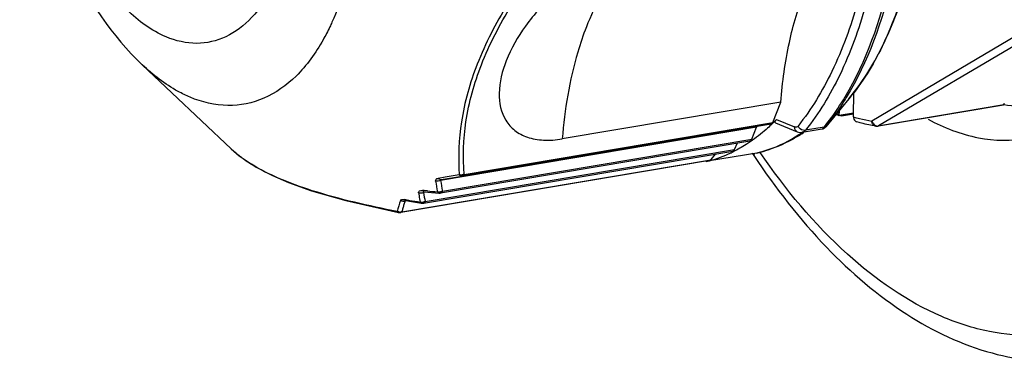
# Model space of a CAD drawing. Header units: millimetres. Extents: x 12 to 2508, y 25 to 1770.
# Tile 25 of 53: x 2119 to 2151, y 610 to 621. Entities that reach past the tile are written whole.
import ezdxf

# ---------------------------------------------------------------- set-up
doc = ezdxf.new("R2010")
doc.units = ezdxf.units.MM
for name, color, linetype in [('CABLE_PBL77', 7, 'Continuous'), ('COVER_J_ABL73', 7, 'Continuous'), ('COVER_J_PBL75', 7, 'Continuous'), ('new_view_8_VBL72', 7, 'Continuous')]:
    doc.layers.add(name, color=color, linetype=linetype)

# ---------------------------------------------------------------- blocks, each defined once
blk = doc.blocks.new('COVER_J_PBL75', base_point=(3038.922, 1113.904))
at = {"layer": 'COVER_J_PBL75', "color": 7}
for p, q in [((3002.948, 1080.688), (3002.972, 1080.652)), ((3002.962, 1080.716), (3002.984, 1080.679))]:
    blk.add_line(p, q, dxfattribs=at)
blk.add_arc((3024.322, 1094.812), 25.619, 213.3155, 213.4581, dxfattribs=at)
for points, knots in [([(3008.714, 1081.849), (3009.233, 1081.569), (3010.305, 1081.153), (3011.463, 1081.125), (3011.997, 1081.214)], [0, 0, 0, 0, 0.521242, 1, 1, 1, 1]), ([(3002.972, 1080.652), (3003.684, 1079.578), (3005.187, 1077.642), (3007.834, 1075.362), (3010.697, 1073.99), (3012.724, 1073.799), (3013.671, 1073.903)], [0, 0, 0, 0, 0.291755, 0.5518, 0.784354, 1, 1, 1, 1])]:
    blk.add_open_spline(points, degree=3, knots=knots, dxfattribs=at)
at = {"layer": 'COVER_J_PBL75', "color": 2}
blk.add_open_spline([(3015.218, 1075.581), (3014.769, 1075.324), (3013.818, 1074.91), (3012.279, 1074.659), (3010.694, 1074.796), (3008.479, 1075.512), (3005.753, 1077.429), (3004.01, 1079.54), (3003.177, 1080.755)], degree=3, knots=[0, 0, 0, 0, 0.107685, 0.213189, 0.321054, 0.435385, 0.693662, 1, 1, 1, 1], dxfattribs=at)
blk = doc.blocks.new('CABLE_PBL77', base_point=(2998.349, 1095.022))
at = {"layer": 'CABLE_PBL77', "color": 2}
for p, q in [((3011.894, 1084.761), (3006.861, 1081.789)), ((3012.114, 1084.599), (3007.082, 1081.627)), ((3007.082, 1081.627), (3011.202, 1082.321)), ((2993.422, 1080.032), (3003.6, 1081.747)), ((3003.72, 1081.843), (3004.315, 1081.594)), ((3005.29, 1081.588), (3004.672, 1081.484)), ((2992.708, 1079.477), (3002.903, 1081.194)), ((2992.137, 1079.132), (3002.332, 1080.85)), ((2991.373, 1078.796), (3001.551, 1080.511)), ((2992.793, 1079.938), (2992.563, 1079.9)), ((2993.264, 1080.017), (2992.793, 1079.938)), ((2992.095, 1079.495), (2992.048, 1079.499)), ((2992.173, 1079.452), (2992.087, 1079.438)), ((2992.106, 1079.494), (2992.095, 1079.495)), ((2992.212, 1079.485), (2992.106, 1079.494)), ((2992.626, 1079.426), (2992.627, 1079.441)), ((2991.487, 1079.195), (2991.45, 1079.201)), ((2991.51, 1079.163), (2991.479, 1079.157)), ((2991.501, 1079.192), (2991.487, 1079.195)), ((2991.294, 1078.781), (2991.294, 1078.79)), ((2992.004, 1079.085), (2992.016, 1079.081)), ((2992.052, 1079.087), (2992.054, 1079.1)), ((2992.054, 1079.1), (2992.054, 1079.11)), ((2992.098, 1079.087), (2992.081, 1079.082)), ((2991.252, 1078.778), (2991.261, 1078.775)), ((2991.338, 1078.774), (2991.334, 1078.773))]:
    blk.add_line(p, q, dxfattribs=at)
at = {"layer": 'CABLE_PBL77', "color": 7}
for p, q in [((2982.815, 1083.642), (2985.742, 1080.873)), ((3006.257, 1081.925), (3006.264, 1082.749)), ((3003.861, 1082.415), (2996.658, 1081.201)), ((3003.6, 1081.747), (3003.861, 1082.415)), ((3006.103, 1082.518), (3005.347, 1081.603)), ((3005.779, 1081.973), (3005.781, 1082.128)), ((3005.79, 1081.968), (3005.792, 1082.141)), ((3006.258, 1082.052), (3005.79, 1081.968)), ((3011.214, 1082.319), (3007.061, 1081.62)), ((3011.208, 1082.319), (3011.202, 1082.321)), ((3003.691, 1081.736), (3004.405, 1081.437)), ((3005.779, 1081.973), (3005.79, 1081.968)), ((3005.787, 1081.969), (3005.779, 1081.973)), ((3005.863, 1081.961), (3006.258, 1082.028)), ((3003.06, 1081.584), (2992.647, 1079.829)), ((3003.539, 1081.686), (2993.361, 1079.971)), ((3002.903, 1081.194), (3003.06, 1081.584)), ((3004.568, 1081.418), (3005.222, 1081.528)), ((2992.648, 1079.417), (3002.843, 1081.135)), ((3002.332, 1080.85), (3002.435, 1081.066)), ((2992.081, 1079.082), (3002.276, 1080.799)), ((3003.075, 1080.735), (3001.515, 1080.472)), ((3003.075, 1080.735), (3003.099, 1080.74)), ((3001.512, 1080.488), (2991.334, 1078.773)), ((3001.403, 1080.47), (3001.402, 1080.453)), ((3001.511, 1080.492), (3001.493, 1080.485)), ((3001.513, 1080.481), (3001.494, 1080.476)), ((3001.551, 1080.511), (3001.722, 1080.706)), ((2992.664, 1079.857), (2993.361, 1079.971)), ((2992.091, 1079.459), (2992.103, 1079.459)), ((2991.482, 1079.167), (2991.496, 1079.165))]:
    blk.add_line(p, q, dxfattribs=at)
for points in [[(3005.222, 1081.528), (3005.238, 1081.531), (3005.257, 1081.537), (3005.275, 1081.545), (3005.292, 1081.554), (3005.307, 1081.564), (3005.32, 1081.574), (3005.331, 1081.585), (3005.338, 1081.593), (3005.341, 1081.596), (3005.343, 1081.598), (3005.347, 1081.603)], [(2985.742, 1080.873), (2986.008, 1080.644), (2986.572, 1080.266), (2987.104, 1079.989), (2987.634, 1079.761), (2988.387, 1079.491), (2989.521, 1079.165), (2991.261, 1078.775)], [(2992.103, 1079.459), (2992.223, 1079.448), (2992.598, 1079.415)], [(2991.496, 1079.165), (2991.625, 1079.144), (2992.016, 1079.081)], [(2992.598, 1079.415), (2992.629, 1079.414), (2992.648, 1079.417)], [(2992.017, 1079.081), (2992.046, 1079.079), (2992.08, 1079.081)], [(2991.261, 1078.775), (2991.275, 1078.772), (2991.301, 1078.771), (2991.33, 1078.773), (2991.334, 1078.773)]]:
    blk.add_lwpolyline(points, dxfattribs=at)
for centre, radius, start, end in [((2999.349, 1086.065), 6.078, 313.6754, 315.1009), ((2999.237, 1086.176), 6.235, 315.0986, 315.9731), ((3008.095, 1087.452), 5.949, 246.135, 247.096), ((3001.747, 1085.723), 5.179, 301.7259, 303.1851), ((3001.71, 1085.78), 5.247, 303.183, 303.697), ((3007.028, 1081.818), 0.201, 261.1252, 279.5044), ((3000.4, 1084.584), 4.251, 285.1741, 295.3807), ((3000.324, 1084.754), 4.438, 295.3306, 296.2723), ((3000.446, 1084.434), 4.094, 283.5092, 284.8358)]:
    blk.add_arc(centre, radius, start, end, dxfattribs=at)
at = {"layer": 'CABLE_PBL77', "color": 2}
for centre, radius, start, end in [((3007.649, 1086.644), 4.92, 253.5596, 255.9966), ((3007.586, 1086.385), 4.653, 255.9764, 261.0344), ((3001.732, 1085.49), 4.963, 303.3128, 304.8603), ((3007.056, 1081.785), 0.16, 263.83, 271.815), ((3007.057, 1081.775), 0.15, 271.816, 279.5221), ((2988.076, 1083.339), 3.396, 226.5833, 227.8312), ((2988.15, 1083.421), 3.507, 227.8289, 228.609), ((3002.12, 1084.709), 4.087, 283.5086, 283.8517), ((2988.994, 1084.536), 4.906, 234.9749, 238.2631), ((3000.607, 1080.992), 8.208, 188.2687, 190.7794), ((3000.739, 1081.066), 8.186, 188.6897, 191.1973), ((2993.315, 1080.294), 0.282, 264.6918, 270.1718), ((2993.315, 1080.322), 0.31, 270.1116, 277.3411), ((2999.082, 1080.42), 7.064, 187.9967, 190.5087), ((2998.537, 1152.582), 73.37, 265.05464, 265.31437), ((2992.597, 1079.676), 0.225, 256.3844, 263.4), ((2992.598, 1079.689), 0.238, 263.3947, 270.1441), ((2992.598, 1079.697), 0.247, 270.1378, 276.7265), ((2992.598, 1079.701), 0.25, 276.7165, 280.0171), ((2990.437, 1079.488), 2.191, 358.7745, 359.0694), ((2994.889, 1077.885), 3.787, 160.1716, 165.9063), ((2995.057, 1077.905), 3.791, 160.7047, 162.6448), ((3000.386, 1134.12), 55.641, 260.8107, 260.9372), ((3000.392, 1134.182), 55.704, 260.9413, 261.3041), ((2998.878, 1080.345), 7.016, 187.533, 189.2258), ((2999.031, 1080.37), 7.17, 189.2235, 190.0487), ((2992.033, 1079.327), 0.218, 253.3344, 260.6726), ((2992.034, 1079.337), 0.228, 260.6641, 267.7806), ((2992.035, 1079.349), 0.24, 274.7052, 279.8662), ((2992.576, 1079.605), 0.186, 280.7166, 285.7729), ((2991.308, 1079.006), 0.219, 245.1471, 252.1935), ((2991.309, 1079.004), 0.217, 266.0387, 273.1332), ((2994.846, 1077.967), 3.571, 164.6029, 166.5703), ((2994.944, 1077.94), 3.673, 162.6462, 164.6027), ((2992.035, 1079.346), 0.236, 267.764, 274.6939), ((2992.016, 1079.263), 0.181, 276.3569, 281.5791), ((2992.077, 1079.283), 0.198, 262.8508, 267.3813), ((2991.284, 1078.977), 0.203, 268.7418, 272.8691)]:
    blk.add_arc(centre, radius, start, end, dxfattribs=at)
for points, knots in [([(3004.612, 1102.909), (3005.455, 1101.111), (3006.695, 1097.247), (3007.228, 1092.256), (3006.98, 1088.368), (3006.47, 1085.751), (3005.655, 1083.484), (3004.871, 1082.177), (3004.43, 1081.626)], [0, 0, 0, 0, 0.269048, 0.544474, 0.674891, 0.795676, 0.904387, 1, 1, 1, 1]), ([(2983.601, 1084.565), (2983.117, 1084.767), (2982.16, 1085.48), (2981.027, 1087.015), (2980.121, 1088.989), (2979.522, 1091.235), (2979.281, 1093.561), (2979.419, 1095.767), (2979.921, 1097.664), (2980.545, 1098.725), (2980.919, 1099.121)], [0, 0, 0, 0, 0.096624, 0.213992, 0.349066, 0.494443, 0.640741, 0.778415, 0.899533, 1, 1, 1, 1]), ([(3006.103, 1082.518), (3006.534, 1083.039), (3007.3, 1084.286), (3008.096, 1086.461), (3008.593, 1088.979), (3008.709, 1090.767), (3008.717, 1091.695)], [0, 0, 0, 0, 0.209148, 0.447526, 0.712961, 1, 1, 1, 1]), ([(3007.384, 1091.168), (3007.376, 1090.193), (3007.255, 1088.313), (3006.739, 1085.663), (3005.913, 1083.365), (3005.119, 1082.041), (3004.672, 1081.484)], [0, 0, 0, 0, 0.286304, 0.551456, 0.790105, 1, 1, 1, 1]), ([(3005.982, 1082.592), (3006.683, 1083.773), (3007.693, 1086.651), (3007.988, 1089.651), (3008.002, 1091.272)], [0, 0, 0, 0, 0.458693, 1, 1, 1, 1]), ([(3008.077, 1091.296), (3008.063, 1089.661), (3007.763, 1086.641), (3006.734, 1083.745), (3006.018, 1082.564)], [0, 0, 0, 0, 0.54198, 1, 1, 1, 1]), ([(2990.01, 1089.98), (2990.002, 1089.086), (2989.858, 1087.401), (2989.389, 1085.767), (2989.066, 1085.048)], [0, 0, 0, 0, 0.531907, 1, 1, 1, 1]), ([(2996.239, 1087.626), (2995.742, 1086.992), (2994.841, 1085.731), (2993.819, 1083.768), (2993.273, 1081.849), (2993.223, 1080.599), (2993.264, 1080.017)], [0, 0, 0, 0, 0.289441, 0.555159, 0.790651, 1, 1, 1, 1]), ([(2993.422, 1080.032), (2993.377, 1080.609), (2993.419, 1081.848), (2993.956, 1083.751), (2994.972, 1085.693), (2995.871, 1086.937), (2996.367, 1087.564)], [0, 0, 0, 0, 0.209729, 0.444936, 0.710326, 1, 1, 1, 1]), ([(2999.076, 1087.383), (2998.907, 1087.234), (2998.213, 1086.514), (2997.732, 1085.611), (2997.451, 1084.892)], [0, 0, 0, 0, 0.225977, 1, 1, 1, 1]), ([(2987.12, 1086.223), (2986.932, 1085.856), (2986.507, 1085.206), (2985.626, 1084.513), (2984.593, 1084.274), (2983.918, 1084.432), (2983.601, 1084.565)], [0, 0, 0, 0, 0.286629, 0.533178, 0.760812, 1, 1, 1, 1]), ([(2989.066, 1085.048), (2989.043, 1084.998), (2988.953, 1084.801), (2988.853, 1084.608), (2988.774, 1084.467)], [0, 0, 0, 0, 0.255414, 1, 1, 1, 1]), ([(2997.451, 1084.892), (2997.345, 1084.62), (2996.94, 1083.424), (2996.734, 1082.166), (2996.658, 1081.201)], [0, 0, 0, 0, 0.232063, 1, 1, 1, 1]), ([(2988.774, 1084.467), (2988.531, 1084.035), (2987.986, 1083.269), (2986.883, 1082.47), (2985.611, 1082.212), (2984.784, 1082.412), (2984.392, 1082.575)], [0, 0, 0, 0, 0.283004, 0.528732, 0.758194, 1, 1, 1, 1]), ([(2984.392, 1082.575), (2984.256, 1082.633), (2983.682, 1082.911), (2983.17, 1083.306), (2982.815, 1083.642)], [0, 0, 0, 0, 0.232539, 1, 1, 1, 1]), ([(3005.29, 1081.588), (3005.352, 1081.665), (3005.6, 1081.987), (3005.824, 1082.327), (3005.982, 1082.592)], [0, 0, 0, 0, 0.242531, 1, 1, 1, 1]), ([(3006.018, 1082.564), (3005.968, 1082.481), (3005.767, 1082.16), (3005.546, 1081.852), (3005.37, 1081.632)], [0, 0, 0, 0, 0.257183, 1, 1, 1, 1]), ([(3006.997, 1081.619), (3006.961, 1081.625), (3006.89, 1081.67), (3006.864, 1081.748), (3006.861, 1081.789)], [0, 0, 0, 0, 0.472933, 1, 1, 1, 1]), ([(3004.43, 1081.626), (3004.416, 1081.61), (3004.38, 1081.581), (3004.334, 1081.586), (3004.315, 1081.594)], [0, 0, 0, 0, 0.51278, 1, 1, 1, 1]), ([(3004.405, 1081.437), (3004.378, 1081.449), (3004.328, 1081.496), (3004.315, 1081.561), (3004.315, 1081.594)], [0, 0, 0, 0, 0.472528, 1, 1, 1, 1]), ([(3004.672, 1081.484), (3004.649, 1081.48), (3004.55, 1081.484), (3004.459, 1081.559), (3004.43, 1081.626)], [0, 0, 0, 0, 0.238818, 1, 1, 1, 1]), ([(3004.672, 1081.484), (3004.664, 1081.475), (3004.637, 1081.444), (3004.598, 1081.423), (3004.568, 1081.418)], [0, 0, 0, 0, 0.273915, 1, 1, 1, 1]), ([(3005.222, 1081.528), (3005.233, 1081.53), (3005.258, 1081.55), (3005.277, 1081.573), (3005.29, 1081.588)], [0, 0, 0, 0, 0.356608, 1, 1, 1, 1]), ([(3005.37, 1081.632), (3005.365, 1081.626), (3005.361, 1081.621), (3005.34, 1081.595), (3005.344, 1081.6)], [0, 0, 0, 0, 0.572788, 1, 1, 1, 1]), ([(3003.099, 1080.741), (3003.217, 1080.77), (3003.694, 1080.91), (3004.144, 1081.136), (3004.457, 1081.342)], [0, 0, 0, 0, 0.245331, 1, 1, 1, 1]), ([(2986.178, 1080.518), (2986.147, 1080.541), (2986.028, 1080.626), (2985.913, 1080.719), (2985.832, 1080.79)], [0, 0, 0, 0, 0.261253, 1, 1, 1, 1]), ([(2991.216, 1078.807), (2990.273, 1078.99), (2988.943, 1079.289), (2987.351, 1079.861), (2986.695, 1080.189), (2986.413, 1080.364)], [0, 0, 0, 0, 0.568164, 0.803846, 1, 1, 1, 1]), ([(2992.484, 1079.812), (2992.482, 1079.831), (2992.492, 1079.881), (2992.54, 1079.896), (2992.563, 1079.9)], [0, 0, 0, 0, 0.455568, 1, 1, 1, 1]), ([(2992.664, 1079.857), (2992.655, 1079.856), (2992.617, 1079.855), (2992.583, 1079.879), (2992.563, 1079.9)], [0, 0, 0, 0, 0.227191, 1, 1, 1, 1]), ([(2992.647, 1079.829), (2992.641, 1079.832), (2992.623, 1079.851), (2992.653, 1079.855), (2992.664, 1079.857)], [0, 0, 0, 0, 0.37687, 1, 1, 1, 1]), ([(2993.344, 1080.013), (2993.346, 1080.007), (2993.347, 1079.999), (2993.35, 1079.992), (2993.351, 1079.991)], [0, 0, 0, 0, 0.851386, 1, 1, 1, 1]), ([(2993.38, 1079.988), (2993.383, 1079.988), (2993.388, 1079.988), (2993.393, 1079.989), (2993.396, 1079.99)], [0, 0, 0, 0, 0.460456, 1, 1, 1, 1]), ([(2993.415, 1080.015), (2993.416, 1080.018), (2993.419, 1080.023), (2993.421, 1080.029), (2993.422, 1080.032)], [0, 0, 0, 0, 0.490436, 1, 1, 1, 1]), ([(2991.923, 1079.425), (2991.922, 1079.437), (2991.922, 1079.462), (2991.966, 1079.504), (2992.016, 1079.502), (2992.048, 1079.499)], [0, 0, 0, 0, 0.207167, 0.414177, 1, 1, 1, 1]), ([(2992.093, 1079.459), (2992.087, 1079.458), (2992.066, 1079.452), (2992.082, 1079.44), (2992.087, 1079.438)], [0, 0, 0, 0, 0.553934, 1, 1, 1, 1]), ([(2991.326, 1079.17), (2991.329, 1079.177), (2991.359, 1079.214), (2991.414, 1079.206), (2991.45, 1079.201)], [0, 0, 0, 0, 0.180697, 1, 1, 1, 1]), ([(2991.488, 1079.167), (2991.485, 1079.167), (2991.48, 1079.166), (2991.477, 1079.161), (2991.477, 1079.16)], [0, 0, 0, 0, 0.672923, 1, 1, 1, 1]), ([(2991.477, 1079.16), (2991.477, 1079.159), (2991.478, 1079.158), (2991.478, 1079.158), (2991.479, 1079.157)], [0, 0, 0, 0, 0.461797, 1, 1, 1, 1]), ([(2992.579, 1079.42), (2992.582, 1079.419), (2992.588, 1079.416), (2992.595, 1079.415), (2992.598, 1079.415)], [0, 0, 0, 0, 0.507221, 1, 1, 1, 1]), ([(2992.657, 1079.424), (2992.659, 1079.425), (2992.664, 1079.425), (2992.669, 1079.426), (2992.671, 1079.426)], [0, 0, 0, 0, 0.460279, 1, 1, 1, 1]), ([(2992.068, 1079.085), (2992.07, 1079.085), (2992.075, 1079.085), (2992.08, 1079.085), (2992.083, 1079.085)], [0, 0, 0, 0, 0.505703, 1, 1, 1, 1]), ([(2992.083, 1079.085), (2992.085, 1079.086), (2992.09, 1079.086), (2992.095, 1079.087), (2992.098, 1079.087)], [0, 0, 0, 0, 0.459807, 1, 1, 1, 1]), ([(2991.294, 1078.774), (2991.294, 1078.775), (2991.294, 1078.777), (2991.294, 1078.78), (2991.294, 1078.781)], [0, 0, 0, 0, 0.383275, 1, 1, 1, 1]), ([(2991.294, 1078.774), (2991.297, 1078.774), (2991.302, 1078.773), (2991.307, 1078.773), (2991.309, 1078.773)], [0, 0, 0, 0, 0.51127, 1, 1, 1, 1]), ([(2991.309, 1078.773), (2991.312, 1078.772), (2991.316, 1078.772), (2991.321, 1078.772), (2991.323, 1078.773)], [0, 0, 0, 0, 0.504726, 1, 1, 1, 1]), ([(2991.323, 1078.773), (2991.325, 1078.773), (2991.33, 1078.773), (2991.335, 1078.774), (2991.338, 1078.774)], [0, 0, 0, 0, 0.457411, 1, 1, 1, 1])]:
    blk.add_open_spline(points, degree=3, knots=knots, dxfattribs=at)
at = {"layer": 'CABLE_PBL77', "color": 7}
for points, knots in [([(2980.071, 1099.927), (2979.434, 1098.702), (2978.709, 1095.813), (2978.913, 1091.358), (2980.18, 1087.083), (2981.812, 1084.591), (2982.815, 1083.642)], [0, 0, 0, 0, 0.238137, 0.500005, 0.76187, 1, 1, 1, 1]), ([(3008.733, 1091.716), (3008.725, 1090.789), (3008.609, 1089.002), (3008.11, 1086.482), (3007.31, 1084.298), (3006.538, 1083.044), (3006.103, 1082.518)], [0, 0, 0, 0, 0.28593, 0.550767, 0.789374, 1, 1, 1, 1]), ([(3003.861, 1082.415), (3003.913, 1083.073), (3004.087, 1084.33), (3004.705, 1086.491), (3005.536, 1087.94), (3006.279, 1088.596)], [0, 0, 0, 0, 0.293249, 0.560083, 1, 1, 1, 1]), ([(2999.076, 1087.383), (2998.6, 1087.303), (2997.648, 1086.938), (2996.421, 1086.07), (2995.438, 1084.997), (2994.971, 1084.182), (2994.812, 1083.777)], [0, 0, 0, 0, 0.250141, 0.518806, 0.774229, 1, 1, 1, 1]), ([(2994.812, 1083.777), (2994.679, 1083.436), (2994.503, 1082.775), (2994.665, 1081.921), (2995.081, 1081.454), (2995.519, 1081.226), (2996.064, 1081.136), (2996.454, 1081.166), (2996.658, 1081.201)], [0, 0, 0, 0, 0.268606, 0.492416, 0.600246, 0.716015, 0.84801, 1, 1, 1, 1]), ([(3011.202, 1082.321), (3011.191, 1082.327), (3011.211, 1082.358), (3011.225, 1082.368), (3011.23, 1082.373)], [0, 0, 0, 0, 0.627899, 1, 1, 1, 1]), ([(3012.584, 1082.327), (3012.471, 1082.308), (3012.015, 1082.25), (3011.55, 1082.268), (3011.208, 1082.319)], [0, 0, 0, 0, 0.247871, 1, 1, 1, 1]), ([(3003.539, 1081.686), (3003.545, 1081.687), (3003.574, 1081.697), (3003.592, 1081.725), (3003.6, 1081.747)], [0, 0, 0, 0, 0.218147, 1, 1, 1, 1]), ([(3003.691, 1081.736), (3003.683, 1081.74), (3003.669, 1081.753), (3003.676, 1081.783), (3003.693, 1081.813), (3003.71, 1081.832), (3003.72, 1081.843)], [0, 0, 0, 0, 0.193244, 0.392957, 0.660807, 1, 1, 1, 1]), ([(3006.257, 1081.925), (3006.256, 1081.89), (3006.272, 1081.82), (3006.33, 1081.773), (3006.36, 1081.764)], [0, 0, 0, 0, 0.528353, 1, 1, 1, 1]), ([(3006.997, 1081.619), (3006.836, 1081.645), (3006.623, 1081.69), (3006.413, 1081.748), (3006.36, 1081.764)], [0, 0, 0, 0, 0.746725, 1, 1, 1, 1]), ([(3003.546, 1081.669), (3003.491, 1081.617), (3003.272, 1081.416), (3003.038, 1081.232), (3002.855, 1081.108)], [0, 0, 0, 0, 0.25593, 1, 1, 1, 1]), ([(3002.855, 1081.108), (3002.809, 1081.076), (3002.626, 1080.956), (3002.435, 1080.848), (3002.288, 1080.775)], [0, 0, 0, 0, 0.253622, 1, 1, 1, 1]), ([(3002.843, 1081.135), (3002.849, 1081.136), (3002.877, 1081.146), (3002.895, 1081.173), (3002.903, 1081.194)], [0, 0, 0, 0, 0.218853, 1, 1, 1, 1]), ([(3004.471, 1081.317), (3004.363, 1081.251), (3003.931, 1081.005), (3003.46, 1080.827), (3003.099, 1080.74)], [0, 0, 0, 0, 0.254416, 1, 1, 1, 1]), ([(3002.276, 1080.799), (3002.294, 1080.802), (3002.316, 1080.821), (3002.329, 1080.843), (3002.332, 1080.85)], [0, 0, 0, 0, 0.707756, 1, 1, 1, 1])]:
    blk.add_open_spline(points, degree=3, knots=knots, dxfattribs=at)
for points in [[(3005.713, 1082.046), (3005.726, 1082.016), (3005.75, 1081.988), (3005.779, 1081.973)], [(3005.863, 1081.961), (3005.838, 1081.957), (3005.81, 1081.96), (3005.787, 1081.969)], [(3003.06, 1081.584), (3003.064, 1081.593), (3003.069, 1081.602), (3003.077, 1081.608)], [(3004.405, 1081.437), (3004.456, 1081.416), (3004.514, 1081.409), (3004.568, 1081.418)], [(3001.512, 1080.488), (3001.527, 1080.491), (3001.541, 1080.5), (3001.551, 1080.511)]]:
    blk.add_open_spline(points, degree=3, dxfattribs=at)
at = {"layer": 'CABLE_PBL77', "color": 2}
for points in [[(3006.861, 1081.789), (3006.868, 1081.765), (3006.878, 1081.742), (3006.892, 1081.721)], [(3006.892, 1081.721), (3006.905, 1081.702), (3006.92, 1081.685), (3006.938, 1081.67)], [(3005.29, 1081.588), (3005.32, 1081.593), (3005.351, 1081.609), (3005.37, 1081.632)], [(3006.938, 1081.67), (3006.967, 1081.647), (3007.003, 1081.63), (3007.039, 1081.626)], [(3007.082, 1081.627), (3007.075, 1081.623), (3007.069, 1081.621), (3007.061, 1081.62)], [(2992.647, 1079.829), (2992.598, 1079.806), (2992.537, 1079.799), (2992.484, 1079.812)], [(2993.264, 1080.017), (2993.277, 1080.001), (2993.292, 1079.987), (2993.31, 1079.978)], [(2993.289, 1080.013), (2993.28, 1080.014), (2993.272, 1080.015), (2993.264, 1080.017)], [(2993.31, 1079.978), (2993.324, 1079.98), (2993.339, 1079.983), (2993.35, 1079.991)], [(2993.31, 1079.978), (2993.326, 1079.971), (2993.344, 1079.968), (2993.361, 1079.971)], [(2993.351, 1079.989), (2993.361, 1079.988), (2993.371, 1079.987), (2993.38, 1079.988)], [(2993.422, 1080.032), (2993.401, 1080.023), (2993.378, 1080.018), (2993.355, 1080.015)], [(2993.361, 1079.971), (2993.374, 1079.973), (2993.386, 1079.98), (2993.396, 1079.99)], [(2993.396, 1079.99), (2993.403, 1079.997), (2993.41, 1080.006), (2993.415, 1080.015)], [(2991.923, 1079.425), (2991.975, 1079.41), (2992.037, 1079.415), (2992.087, 1079.438)], [(2992.072, 1079.472), (2992.063, 1079.479), (2992.055, 1079.489), (2992.048, 1079.499)], [(2992.103, 1079.459), (2992.092, 1079.46), (2992.081, 1079.465), (2992.072, 1079.472)], [(2992.544, 1079.457), (2992.552, 1079.442), (2992.564, 1079.428), (2992.579, 1079.42)], [(2992.708, 1079.477), (2992.687, 1079.466), (2992.665, 1079.459), (2992.641, 1079.455)], [(2992.708, 1079.477), (2992.701, 1079.457), (2992.689, 1079.438), (2992.671, 1079.426)], [(2991.326, 1079.17), (2991.373, 1079.148), (2991.43, 1079.143), (2991.479, 1079.157)], [(2991.472, 1079.175), (2991.463, 1079.182), (2991.455, 1079.191), (2991.45, 1079.201)], [(2991.496, 1079.165), (2991.488, 1079.166), (2991.479, 1079.17), (2991.472, 1079.175)], [(2991.97, 1079.118), (2991.978, 1079.104), (2991.99, 1079.091), (2992.004, 1079.085)], [(2992.137, 1079.132), (2992.118, 1079.123), (2992.097, 1079.116), (2992.076, 1079.113)], [(2992.137, 1079.132), (2992.128, 1079.114), (2992.115, 1079.096), (2992.098, 1079.087)], [(2992.579, 1079.42), (2992.59, 1079.419), (2992.6, 1079.42), (2992.61, 1079.422)], [(2992.626, 1079.426), (2992.636, 1079.424), (2992.647, 1079.424), (2992.657, 1079.424)], [(2992.671, 1079.426), (2992.664, 1079.422), (2992.656, 1079.418), (2992.648, 1079.417)], [(2991.216, 1078.807), (2991.224, 1078.794), (2991.237, 1078.783), (2991.252, 1078.778)], [(2991.294, 1078.787), (2991.276, 1078.789), (2991.258, 1078.792), (2991.241, 1078.798)], [(2991.373, 1078.796), (2991.356, 1078.791), (2991.338, 1078.788), (2991.321, 1078.787)], [(2991.373, 1078.796), (2991.364, 1078.786), (2991.351, 1078.778), (2991.338, 1078.774)], [(2992.004, 1079.085), (2992.015, 1079.083), (2992.026, 1079.083), (2992.036, 1079.084)], [(2991.252, 1078.777), (2991.261, 1078.775), (2991.27, 1078.774), (2991.28, 1078.774)]]:
    blk.add_open_spline(points, degree=3, dxfattribs=at)
blk = doc.blocks.new('COVER_J_ABL73', base_point=(3032.495, 1114.21))
at = {"layer": 'CABLE_PBL77'}
blk.add_blockref('CABLE_PBL77', (2998.349, 1095.022), dxfattribs=at)
at = {"layer": 'COVER_J_PBL75'}
blk.add_blockref('COVER_J_PBL75', (3038.922, 1113.904), dxfattribs=at)
blk = doc.blocks.new('NEW_VIEW_8_VBL72', base_point=(3094.865, 1579.719))
at = {"layer": 'COVER_J_ABL73'}
blk.add_blockref('COVER_J_ABL73', (3032.495, 1114.21), dxfattribs=at)

msp = doc.modelspace()

# ---------------------------------------------------------------- block references
at = {"layer": 'new_view_8_VBL72'}
msp.add_blockref('NEW_VIEW_8_VBL72', (2235.107, 1115.455), dxfattribs=at)

doc.saveas('drawing.dxf')
